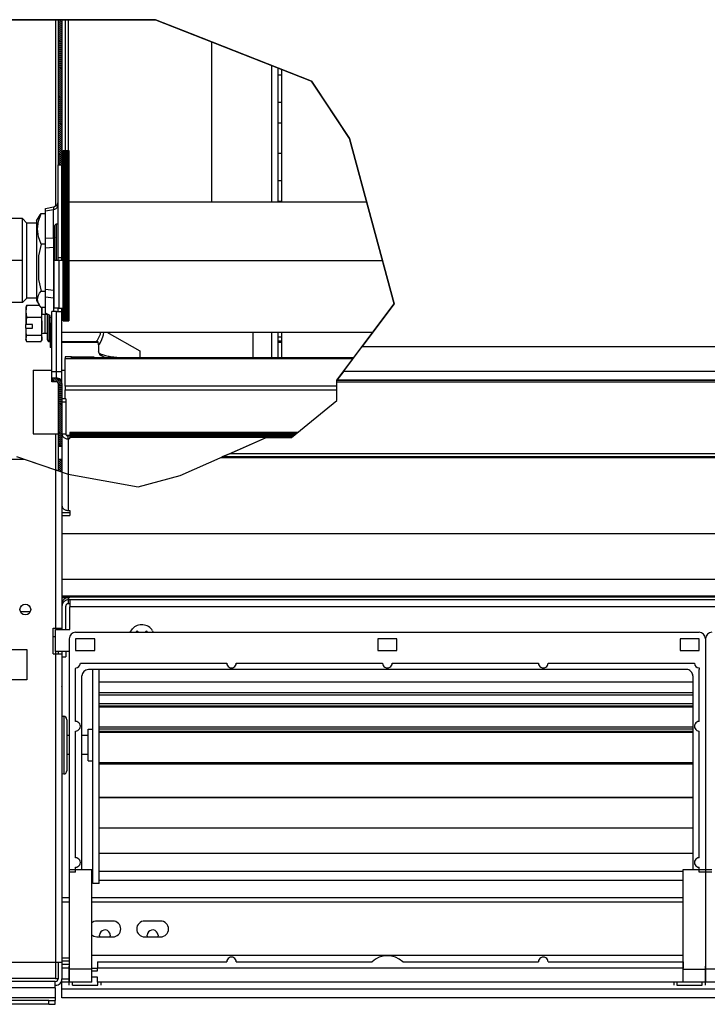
# Model space of a CAD drawing. Header units: inches. Extents: x 2294 to 4489, y 2818 to 4211.
# Tile 6 of 27: x 2767 to 2983, y 3397 to 3706. Entities that reach past the tile are written whole.
import ezdxf

# ---------------------------------------------------------------- set-up
doc = ezdxf.new("R2010")
doc.units = ezdxf.units.IN
doc.linetypes.add('PHANTOM', pattern=[13, 10, -1, 0, -1, 0, -1])
doc.layers.add('1', color=7, linetype='Continuous')
pattern_1 = [(135, (0, 0), (-0.3125, -0.3125), [])]

# ---------------------------------------------------------------- blocks, each defined once
blk = doc.blocks.new('SL')
at = {"linetype": 'Continuous'}
h = blk.add_hatch(dxfattribs=at)
h.set_pattern_fill('_USER', color=253, scale=0.441942, angle=135, pattern_type=0)
h.set_pattern_definition(pattern_1)
h.paths.add_polyline_path([(2780.052, 3660.867), (2780.052, 3706.491), (2778.852, 3706.491), (2778.852, 3660.867)])
h = blk.add_hatch(dxfattribs=at)
h.set_pattern_fill('_USER', color=253, scale=0.3125, angle=45, pattern_type=0)
h.set_pattern_definition([(45, (0, 0), (-0.22097087, 0.22097087), [])])
h.paths.add_polyline_path([(2782.252, 3611.779), (2780.434, 3611.779), (2780.434, 3665.379), (2782.252, 3665.377)])
h = blk.add_hatch(dxfattribs=at)
h.set_pattern_fill('_USER', color=253, scale=0.441942, angle=135, pattern_type=0)
h.set_pattern_definition(pattern_1)
edge = h.paths.add_edge_path()
edge.add_line((2776.852, 3592.667), (2776.852, 3593.867))
edge.add_line((2776.852, 3593.867), (2778.352, 3593.867))
edge.add_arc((2778.352, 3592.167), 1.7, -0.0001, 90.00035, ccw=False)
edge.add_line((2780.052, 3592.167), (2780.052, 3572.367))
edge.add_line((2780.052, 3572.367), (2778.852, 3572.367))
edge.add_line((2778.852, 3572.367), (2778.852, 3592.167))
edge.add_arc((2778.352, 3592.167), 0.5, 359.99924, 450.00076)
edge.add_line((2778.352, 3592.667), (2776.852, 3592.667))
h = blk.add_hatch(dxfattribs=at)
h.set_pattern_fill('_USER', color=253, scale=0.3125, angle=135, pattern_type=0)
h.set_pattern_definition([(135, (0, 0), (-0.22097087, -0.22097087), [])])
h.paths.add_polyline_path([(2852.214, 3575.163), (2854.137, 3576.73), (2782.552, 3576.73), (2782.552, 3575.163)])
h = blk.add_hatch(dxfattribs=at)
h.set_pattern_fill('_USER', color=253, scale=0.441942, angle=135, pattern_type=0)
h.set_pattern_definition(pattern_1)
h.paths.add_polyline_path([(2778.852, 3564.699), (2778.852, 3568.367), (2780.052, 3568.367), (2780.052, 3564.288)])
at = {"color": 12, "linetype": 'Continuous'}
for p, q in [((2760.454, 3706.491), (2809.454, 3706.491)), ((2778.852, 3706.491), (2780.052, 3706.491)), ((2809.454, 3706.491), (2858.454, 3687.149)), ((2858.454, 3687.149), (2870.454, 3669.149)), ((2870.454, 3669.149), (2884.454, 3617.149)), ((2884.454, 3617.149), (2874.44, 3603.797)), ((2868.629, 3596.048), (2874.44, 3603.797)), ((2868.629, 3596.048), (2866.454, 3593.149)), ((2866.454, 3593.149), (2866.454, 3593.076)), ((2866.454, 3592.576), (2866.454, 3593.076)), ((2866.454, 3586.763), (2866.454, 3592.576)), ((2852.202, 3575.154), (2866.454, 3586.763)), ((2832.675, 3570.031), (2844.202, 3575.154)), ((2844.202, 3575.154), (2852.202, 3575.154)), ((2854.137, 3576.73), (2852.214, 3575.163)), ((2830.044, 3568.861), (2830.426, 3569.031)), ((2832.675, 3570.031), (2830.426, 3569.031)), ((2768.143, 3568.367), (2778.052, 3564.973)), ((2780.052, 3564.288), (2778.052, 3564.973)), ((2780.052, 3564.288), (2778.852, 3564.699))]:
    blk.add_line(p, q, dxfattribs=at)
at = {"color": 124, "linetype": 'Continuous'}
for p, q in [((2778.052, 3706.491), (2778.052, 3647.937)), ((2782.052, 3706.491), (2782.052, 3665.377)), ((2846.052, 3649.255), (2846.052, 3692.044)), ((2774.852, 3646.362), (2777.364, 3646.865)), ((2777.399, 3647.315), (2777.364, 3646.865)), ((2777.364, 3646.865), (2777.795, 3646.967)), ((2777.364, 3637.951), (2777.364, 3646.865)), ((2777.411, 3647.565), (2777.399, 3647.315)), ((2777.795, 3646.967), (2778.199, 3647.161)), ((2778.199, 3647.161), (2778.431, 3647.337)), ((2778.431, 3647.337), (2778.617, 3647.542)), ((2778.617, 3647.542), (2778.796, 3647.881)), ((2778.352, 3641.671), (2778.352, 3642.28)), ((2778.352, 3631.219), (2778.352, 3641.671)), ((2774.852, 3637.776), (2777.364, 3637.951)), ((2777.795, 3638.053), (2777.364, 3637.951)), ((2777.364, 3637.951), (2777.399, 3637.347)), ((2777.399, 3637.347), (2777.411, 3636.617)), ((2777.852, 3638.08), (2777.795, 3638.053)), ((2774.852, 3634.815), (2777.364, 3634.99)), ((2777.399, 3635.813), (2777.364, 3634.99)), ((2777.364, 3634.99), (2777.364, 3621.332)), ((2777.364, 3634.99), (2777.795, 3634.967)), ((2777.411, 3636.617), (2777.399, 3635.813)), ((2777.795, 3634.967), (2777.852, 3634.961)), ((2778.352, 3630.771), (2778.352, 3631.219)), ((2779.052, 3630.771), (2779.052, 3615.771)), ((2777.364, 3621.332), (2774.852, 3621.661)), ((2777.364, 3618.918), (2774.852, 3619.247)), ((2777.552, 3621.322), (2777.364, 3621.332)), ((2777.364, 3621.332), (2777.399, 3620.543)), ((2777.399, 3619.293), (2777.364, 3618.918)), ((2777.364, 3618.918), (2777.552, 3618.864)), ((2777.364, 3618.918), (2777.364, 3615.826)), ((2777.399, 3620.543), (2777.411, 3619.846)), ((2777.411, 3619.846), (2777.399, 3619.293)), ((2777.364, 3615.826), (2777.364, 3614.771)), ((2774.752, 3607.969), (2774.752, 3613.969)), ((2776.052, 3612.935), (2776.052, 3613.636)), ((2776.052, 3609.97), (2776.052, 3612.935)), ((2776.791, 3612.804), (2776.352, 3612.858)), ((2776.852, 3612.796), (2776.791, 3612.804)), ((2778.352, 3595.867), (2778.352, 3614.771)), ((2776.052, 3605.306), (2776.052, 3609.97)), ((2776.791, 3610.956), (2776.352, 3610.999)), ((2776.852, 3610.95), (2776.791, 3610.956)), ((2791.189, 3605.788), (2791.68, 3606.579)), ((2791.68, 3606.579), (2792.126, 3607.597)), ((2792.126, 3607.597), (2792.206, 3607.904)), ((2792.188, 3605.032), (2792.617, 3605.956)), ((2792.206, 3607.904), (2792.302, 3608.271)), ((2792.617, 3605.956), (2793.009, 3607.129)), ((2793.009, 3607.129), (2793.075, 3607.456)), ((2793.075, 3607.456), (2793.24, 3608.271)), ((2846.052, 3600.183), (2846.052, 3608.271)), ((2791.44, 3604.967), (2780.052, 3604.967)), ((2790.615, 3605.219), (2790.776, 3605.322)), ((2790.776, 3605.322), (2790.802, 3605.337)), ((2790.802, 3605.337), (2791.189, 3605.788)), ((2791.552, 3604.322), (2791.624, 3604.242)), ((2791.624, 3604.242), (2791.839, 3604.466)), ((2791.839, 3604.466), (2792.188, 3605.032)), ((2849.052, 3604.967), (2848.052, 3604.967)), ((2783.044, 3600.465), (2781.044, 3600.465)), ((2871.707, 3600.153), (2783.044, 3600.153)), ((2799.498, 3600.206), (2800.125, 3600.183)), ((2776.852, 3595.867), (2778.352, 3595.867)), ((2778.352, 3593.867), (2778.352, 3595.867)), ((2778.352, 3595.867), (2780.052, 3595.867)), ((2868.629, 3596.048), (3484.642, 3596.048)), ((2866.454, 3591.321), (2781.044, 3591.321)), ((3484.642, 3593.149), (2866.454, 3593.149)), ((3484.569, 3593.076), (2866.454, 3593.076)), ((3484.569, 3592.576), (2866.454, 3592.576)), ((2781.044, 3590.136), (2866.454, 3590.136)), ((2781.252, 3586.209), (2780.052, 3586.209)), ((2778.052, 3576.29), (2778.052, 3564.973)), ((2780.052, 3576.251), (2781.252, 3576.251)), ((2782.552, 3575.805), (2781.511, 3575.805)), ((2782.052, 3574.719), (2782.052, 3575.638)), ((2780.052, 3572.367), (2778.852, 3572.367)), ((2782.052, 3574.719), (2782.052, 3552.221)), ((3485.069, 3569.031), (2830.426, 3569.031)), ((3132.552, 3570.031), (2832.675, 3570.031)), ((2778.852, 3568.367), (2780.052, 3568.367)), ((2778.052, 3564.973), (2778.052, 3515.167)), ((3485.052, 3544.908), (2780.052, 3544.908)), ((3485.052, 3530.534), (2780.052, 3530.534)), ((2780.052, 3525.423), (3485.052, 3525.423)), ((2780.052, 3525.028), (3485.052, 3525.028)), ((2782.052, 3524.811), (2782.052, 3524.113)), ((2782.052, 3524.113), (2782.052, 3522.914)), ((3482.552, 3524.109), (2782.552, 3524.109)), ((3482.552, 3521.91), (2782.552, 3521.91)), ((2778.052, 3507.826), (2778.052, 3507.167)), ((2778.052, 3507.167), (2778.052, 3410.167)), ((2780.64, 3487.546), (2780.64, 3473.045)), ((2780.64, 3473.045), (2780.64, 3469.388)), ((2780.052, 3430.497), (2782.456, 3430.497)), ((2789.456, 3430.497), (2975.368, 3430.497)), ((2982.368, 3430.497), (2982.456, 3430.497)), ((2780.052, 3429.139), (2782.456, 3429.139)), ((2789.456, 3429.139), (2975.368, 3429.139)), ((2982.368, 3429.139), (2982.456, 3429.139)), ((2780.052, 3411.584), (2782.456, 3411.584)), ((2982.368, 3411.584), (2982.456, 3411.584)), ((2778.052, 3410.167), (2778.052, 3405.067)), ((2780.052, 3410.618), (2782.456, 3410.618)), ((2780.052, 3408.454), (2782.369, 3408.454)), ((2789.456, 3407.967), (2782.456, 3407.967)), ((2975.368, 3407.967), (2982.368, 3407.967)), ((2982.368, 3410.618), (2982.456, 3410.618)), ((2982.368, 3408.454), (2982.369, 3408.454)), ((2989.456, 3407.967), (2982.456, 3407.967)), ((2780.052, 3404.967), (2782.369, 3404.967)), ((2982.368, 3404.967), (2982.369, 3404.967)), ((2777.952, 3402.167), (2736.452, 3402.167)), ((2783.369, 3402.967), (2783.369, 3403.967)), ((2791.352, 3402.967), (2791.352, 3403.967)), ((2973.352, 3403.967), (2973.352, 3402.967)), ((2981.334, 3402.967), (2981.334, 3403.967)), ((2777.952, 3398.967), (2736.452, 3398.967)), ((2775.952, 3396.967), (2775.952, 3398.167))]:
    blk.add_line(p, q, dxfattribs=at)
at = {"color": 7, "linetype": 'Continuous'}
for p, q in [((2778.852, 3706.491), (2778.852, 3660.867)), ((2780.052, 3706.491), (2780.052, 3660.867)), ((2781.052, 3706.491), (2781.052, 3665.378)), ((2827.052, 3699.544), (2827.052, 3649.255)), ((2848.052, 3649.255), (2848.052, 3691.255)), ((2849.052, 3690.86), (2849.052, 3649.255)), ((2848.052, 3689.117), (2849.052, 3689.117)), ((2848.052, 3680.566), (2849.052, 3680.566)), ((2848.052, 3674.017), (2849.052, 3674.017)), ((2780.434, 3665.379), (2782.252, 3665.377)), ((2780.434, 3611.779), (2780.434, 3665.379)), ((2782.252, 3665.377), (2782.252, 3611.779)), ((2848.052, 3664.497), (2849.052, 3664.497)), ((2778.852, 3660.867), (2780.052, 3660.867)), ((2778.852, 3631.771), (2778.852, 3660.867)), ((2780.052, 3631.771), (2780.052, 3660.867)), ((2848.052, 3655.946), (2849.052, 3655.946)), ((2848.052, 3649.396), (2849.052, 3649.396)), ((2774.852, 3647.1), (2777.398, 3647.61)), ((2774.852, 3646.362), (2774.852, 3647.1)), ((2774.852, 3637.776), (2774.852, 3646.362)), ((2777.398, 3647.61), (2777.411, 3647.565)), ((2777.398, 3647.61), (2777.405, 3647.588)), ((2777.405, 3647.588), (2777.859, 3647.854)), ((2777.859, 3647.854), (2778.179, 3647.991)), ((2778.179, 3647.991), (2778.275, 3648.012)), ((2778.275, 3648.012), (2778.373, 3648.061)), ((2778.373, 3648.061), (2778.441, 3648.117)), ((2778.441, 3648.117), (2778.514, 3648.205)), ((2778.514, 3648.205), (2778.644, 3648.451)), ((2778.644, 3648.451), (2778.852, 3649.079)), ((2778.796, 3647.881), (2778.852, 3648.223)), ((2780.052, 3649.255), (2780.434, 3649.255)), ((2782.252, 3649.255), (2875.81, 3649.255)), ((2767.631, 3643.98), (2763.552, 3643.98)), ((2767.631, 3639.257), (2767.631, 3643.98)), ((2769.052, 3642.559), (2767.631, 3643.98)), ((2772.052, 3643.259), (2772.868, 3644.672)), ((2772.052, 3643.259), (2772.052, 3618.259)), ((2772.341, 3640.717), (2772.654, 3643.158)), ((2772.654, 3643.158), (2773.502, 3645.542)), ((2772.868, 3644.672), (2773.209, 3645.104)), ((2773.209, 3645.104), (2773.502, 3645.542)), ((2773.502, 3645.542), (2774.852, 3645.542)), ((2769.052, 3632.808), (2769.052, 3642.559)), ((2772.052, 3642.559), (2769.052, 3642.559)), ((2772.654, 3638.28), (2772.341, 3640.717)), ((2777.852, 3641.78), (2777.919, 3642.03)), ((2777.852, 3631.41), (2777.852, 3641.78)), ((2777.919, 3642.03), (2778.181, 3642.25)), ((2778.181, 3642.25), (2778.352, 3642.28)), ((2778.352, 3642.28), (2778.852, 3642.28)), ((2767.631, 3617.539), (2767.631, 3639.257)), ((2773.502, 3635.893), (2772.654, 3638.28)), ((2774.852, 3634.815), (2774.852, 3637.776)), ((2773.502, 3635.893), (2772.654, 3632.24)), ((2774.852, 3635.893), (2773.502, 3635.893)), ((2774.852, 3621.661), (2774.852, 3634.815)), ((2769.052, 3618.959), (2769.052, 3632.808)), ((2772.654, 3632.24), (2772.654, 3624.766)), ((2779.052, 3630.771), (2777.552, 3630.771)), ((2777.552, 3630.771), (2777.552, 3615.771)), ((2777.852, 3630.771), (2777.852, 3631.41)), ((2778.852, 3630.771), (2778.852, 3631.771)), ((2778.852, 3631.771), (2780.052, 3631.771)), ((2780.434, 3630.771), (2779.052, 3630.771)), ((2780.052, 3632.771), (2780.434, 3632.771)), ((2780.052, 3630.771), (2780.052, 3631.771)), ((2782.252, 3630.771), (2880.786, 3630.771)), ((2772.654, 3624.766), (2773.502, 3621.11)), ((2774.852, 3619.247), (2774.852, 3621.661)), ((2769.052, 3618.959), (2767.631, 3617.539)), ((2772.052, 3618.959), (2769.052, 3618.959)), ((2772.341, 3618.543), (2772.654, 3619.841)), ((2772.654, 3617.246), (2772.341, 3618.543)), ((2772.654, 3619.841), (2773.022, 3620.48)), ((2773.022, 3620.48), (2773.502, 3621.11)), ((2773.502, 3621.11), (2774.852, 3621.11)), ((2774.852, 3614.245), (2774.852, 3619.247)), ((2767.631, 3617.539), (2763.552, 3617.539)), ((2768.846, 3616.321), (2768.752, 3615.969)), ((2768.752, 3615.969), (2768.752, 3614.799)), ((2768.807, 3615.729), (2768.752, 3614.799)), ((2768.959, 3616.655), (2768.807, 3615.729)), ((2768.959, 3616.655), (2768.846, 3616.321)), ((2773.007, 3616.655), (2768.959, 3616.655)), ((2772.052, 3618.259), (2772.868, 3616.846)), ((2772.868, 3616.846), (2772.654, 3617.246)), ((2773.502, 3615.976), (2772.868, 3616.846)), ((2774.852, 3615.976), (2773.502, 3615.976)), ((2773.656, 3615.976), (2773.697, 3615.729)), ((2773.697, 3615.729), (2773.752, 3614.799)), ((2773.75, 3615.976), (2773.752, 3615.969)), ((2773.752, 3614.799), (2773.752, 3615.969)), ((2779.052, 3615.771), (2777.552, 3615.771)), ((2778.852, 3614.771), (2778.852, 3615.771)), ((2779.052, 3615.771), (2780.434, 3615.771)), ((2780.052, 3614.771), (2780.052, 3615.771)), ((2768.752, 3614.799), (2768.752, 3610.698)), ((2768.752, 3614.799), (2768.807, 3613.869)), ((2768.807, 3613.869), (2768.959, 3612.943)), ((2768.959, 3612.943), (2768.831, 3611.82)), ((2768.959, 3612.943), (2773.545, 3612.943)), ((2773.697, 3613.869), (2773.545, 3612.943)), ((2773.545, 3612.943), (2773.697, 3611.525)), ((2773.752, 3614.799), (2773.697, 3613.869)), ((2773.752, 3610.101), (2773.752, 3614.799)), ((2773.752, 3613.969), (2774.752, 3613.969)), ((2774.752, 3613.969), (2775.396, 3613.969)), ((2776.352, 3613.483), (2774.852, 3614.245)), ((2775.552, 3612.105), (2775.552, 3613.89)), ((2776.352, 3612.858), (2776.352, 3613.483)), ((2776.352, 3610.999), (2776.352, 3612.858)), ((2776.852, 3595.867), (2776.852, 3614.771)), ((2778.352, 3614.771), (2776.852, 3614.771)), ((2778.352, 3614.771), (2780.052, 3614.771)), ((2780.052, 3595.867), (2780.052, 3614.771)), ((2780.052, 3613.771), (2780.434, 3613.771)), ((2768.752, 3609.516), (2768.752, 3610.698)), ((2768.762, 3610.691), (2768.752, 3610.698)), ((2768.752, 3609.516), (2768.752, 3606.27)), ((2768.752, 3609.516), (2768.762, 3609.51)), ((2768.831, 3611.82), (2768.762, 3610.691)), ((2770.752, 3610.691), (2768.762, 3610.691)), ((2768.831, 3608.381), (2768.762, 3609.51)), ((2768.762, 3609.51), (2770.752, 3609.51)), ((2770.752, 3609.51), (2770.752, 3610.691)), ((2773.697, 3611.525), (2773.752, 3610.101)), ((2773.752, 3610.101), (2773.697, 3608.676)), ((2773.752, 3606.27), (2773.752, 3610.101)), ((2775.552, 3608.148), (2775.552, 3612.105)), ((2776.352, 3610.999), (2776.352, 3603.476)), ((2780.434, 3611.779), (2782.252, 3611.779)), ((2768.807, 3606.765), (2768.752, 3606.27)), ((2768.752, 3606.27), (2768.752, 3605.969)), ((2768.752, 3606.27), (2768.807, 3605.776)), ((2768.846, 3605.616), (2768.752, 3605.969)), ((2768.959, 3607.258), (2768.807, 3606.765)), ((2768.959, 3607.258), (2768.831, 3608.381)), ((2773.545, 3607.258), (2768.959, 3607.258)), ((2773.697, 3608.676), (2773.545, 3607.258)), ((2773.545, 3607.258), (2773.697, 3606.765)), ((2773.658, 3605.616), (2773.752, 3605.969)), ((2773.697, 3606.765), (2773.752, 3606.27)), ((2773.752, 3606.27), (2773.697, 3605.776)), ((2773.752, 3607.969), (2774.752, 3607.969)), ((2773.752, 3605.969), (2773.752, 3606.27)), ((2774.752, 3607.969), (2775.552, 3607.969)), ((2775.552, 3605.843), (2775.552, 3608.148)), ((2780.052, 3608.271), (2877.796, 3608.271)), ((2794.124, 3608.271), (2804.552, 3602.342)), ((2840.052, 3608.271), (2840.052, 3600.183)), ((2848.052, 3600.183), (2848.052, 3608.271)), ((2849.052, 3606.706), (2848.052, 3606.706)), ((2849.052, 3608.271), (2849.052, 3600.183)), ((2768.807, 3605.776), (2768.846, 3605.616)), ((2768.846, 3605.616), (2768.959, 3605.283)), ((2768.959, 3605.283), (2773.545, 3605.283)), ((2773.658, 3605.616), (2773.545, 3605.283)), ((2773.697, 3605.776), (2773.658, 3605.616)), ((2775.552, 3605.843), (2775.619, 3605.573)), ((2775.619, 3605.573), (2775.723, 3605.494)), ((2775.723, 3605.494), (2775.881, 3605.358)), ((2775.881, 3605.358), (2775.964, 3605.321)), ((2775.964, 3605.321), (2776.052, 3605.219)), ((2776.052, 3605.219), (2776.052, 3605.306)), ((2776.352, 3605.219), (2776.052, 3605.219)), ((2776.852, 3603.388), (2776.352, 3603.476)), ((2790.615, 3605.219), (2780.052, 3605.219)), ((2791.059, 3605.144), (2790.615, 3605.219)), ((2791.086, 3605.139), (2791.059, 3605.144)), ((2791.244, 3605.188), (2791.086, 3605.139)), ((2791.273, 3605.209), (2791.244, 3605.188)), ((2791.301, 3605.239), (2791.273, 3605.209)), ((2791.401, 3605.19), (2791.301, 3605.239)), ((2791.552, 3604.322), (2791.401, 3605.19)), ((2791.552, 3604.322), (2791.552, 3602.106)), ((2849.052, 3605.467), (2848.052, 3605.467)), ((2874.44, 3603.797), (3572.816, 3603.797)), ((2781.044, 3600.465), (2781.044, 3600.495)), ((2783.044, 3600.495), (2781.044, 3600.495)), ((2781.044, 3600.465), (2781.044, 3599.958)), ((2781.044, 3599.958), (2871.561, 3599.958)), ((2781.044, 3591.321), (2781.044, 3599.958)), ((2783.044, 3600.465), (2783.044, 3600.495)), ((2783.044, 3600.488), (2790.044, 3600.484)), ((2783.044, 3600.153), (2783.044, 3600.465)), ((2783.044, 3600.183), (2871.73, 3600.183)), ((2790.044, 3600.484), (2790.044, 3600.183)), ((2791.786, 3601.641), (2791.552, 3602.106)), ((2791.836, 3601.538), (2791.786, 3601.641)), ((2791.957, 3601.183), (2791.836, 3601.538)), ((2791.977, 3601.167), (2791.957, 3601.183)), ((2792.017, 3601.084), (2791.977, 3601.167)), ((2792.43, 3600.837), (2792.017, 3601.084)), ((2792.747, 3600.669), (2792.43, 3600.837)), ((2793.128, 3600.506), (2792.747, 3600.669)), ((2793.675, 3600.251), (2793.128, 3600.506)), ((2793.989, 3600.183), (2793.675, 3600.251)), ((2804.552, 3602.342), (2804.552, 3600.183)), ((2771.044, 3596.29), (2771.044, 3589.71)), ((2771.044, 3596.29), (2776.852, 3596.29)), ((2776.852, 3593.867), (2776.852, 3595.867)), ((2776.852, 3592.667), (2776.852, 3593.867)), ((2776.852, 3593.867), (2778.352, 3593.867)), ((2780.052, 3596.29), (2781.044, 3596.29)), ((2780.052, 3592.167), (2780.052, 3595.867)), ((2778.352, 3592.667), (2776.852, 3592.667)), ((2778.852, 3592.167), (2778.852, 3572.367)), ((2780.052, 3592.167), (2780.052, 3572.367)), ((2781.044, 3591.321), (2781.044, 3590.136)), ((2771.044, 3589.71), (2771.044, 3576.29)), ((2781.044, 3587.281), (2781.044, 3590.136)), ((2781.252, 3587.281), (2780.052, 3587.281)), ((2781.252, 3587.281), (2781.252, 3586.209)), ((2781.252, 3586.209), (2781.252, 3576.251)), ((2771.044, 3576.29), (2778.852, 3576.29)), ((2782.552, 3575.638), (2782.052, 3575.638)), ((2782.552, 3576.73), (2782.552, 3575.163)), ((2854.137, 3576.73), (2782.552, 3576.73)), ((2782.552, 3574.719), (2782.552, 3575.163)), ((2852.214, 3575.163), (2782.552, 3575.163)), ((2778.852, 3572.367), (2778.852, 3568.367)), ((2780.052, 3572.367), (2780.052, 3568.367)), ((2782.552, 3574.719), (2782.052, 3574.719)), ((2830.044, 3568.861), (3107.287, 3568.861)), ((2760.552, 3568.367), (2768.143, 3568.367)), ((2778.852, 3568.367), (2778.852, 3564.699)), ((2780.052, 3568.367), (2780.052, 3564.288)), ((2778.852, 3564.717), (2778.799, 3564.717)), ((2780.052, 3564.288), (2780.052, 3515.167)), ((2780.052, 3551.533), (2782.552, 3551.533)), ((2780.052, 3550.614), (2782.552, 3550.614)), ((2782.052, 3552.221), (2782.552, 3552.221)), ((2782.552, 3552.221), (2782.552, 3550.614)), ((2780.052, 3524.881), (2782.552, 3524.881)), ((2780.274, 3523.682), (2780.052, 3523.682)), ((2782.052, 3524.811), (2782.552, 3524.811)), ((2782.552, 3524.113), (2782.052, 3524.113)), ((2782.052, 3522.914), (2782.552, 3522.914)), ((2782.552, 3524.881), (2782.552, 3524.811)), ((2782.552, 3524.109), (2782.552, 3524.113)), ((2782.552, 3524.109), (2782.552, 3521.91)), ((2770.063, 3520.329), (2767.041, 3520.329)), ((2781.252, 3514.826), (2781.252, 3522.115)), ((2782.552, 3514.826), (2782.552, 3521.91)), ((2777.252, 3515.167), (2778.052, 3515.167)), ((2777.252, 3507.167), (2777.252, 3515.167)), ((2778.052, 3515.167), (2780.052, 3515.167)), ((2778.052, 3507.826), (2778.052, 3514.826)), ((2778.052, 3514.826), (2782.552, 3514.826)), ((2778.852, 3515.167), (2778.852, 3514.826)), ((2780.052, 3515.167), (2780.052, 3514.826)), ((2784.369, 3513.91), (2980.334, 3513.91)), ((2801.534, 3513.91), (2802.196, 3514.979)), ((2803.243, 3513.91), (2803.302, 3513.97)), ((2803.302, 3513.97), (2803.667, 3514.334)), ((2803.667, 3514.334), (2804.091, 3513.91)), ((2806.213, 3513.91), (2806.637, 3514.334)), ((2806.637, 3514.334), (2806.673, 3514.298)), ((2806.673, 3514.298), (2807.061, 3513.91)), ((2808.553, 3514.39), (2808.738, 3513.91)), ((2777.252, 3512.571), (2778.052, 3512.539)), ((2782.369, 3511.91), (2782.369, 3438.463)), ((2790.369, 3511.91), (2784.369, 3511.91)), ((2784.369, 3511.91), (2784.369, 3508.198)), ((2790.369, 3508.198), (2790.369, 3511.91)), ((2879.352, 3511.91), (2879.352, 3508.198)), ((2885.352, 3511.91), (2879.352, 3511.91)), ((2885.352, 3508.198), (2885.352, 3511.91)), ((2980.334, 3511.91), (2974.334, 3511.91)), ((2974.334, 3511.91), (2974.334, 3508.198)), ((2980.334, 3508.198), (2980.334, 3511.91)), ((2982.334, 3511.91), (2982.334, 3439.363)), ((2982.369, 3511.91), (2982.369, 3438.463)), ((2752.552, 3508.467), (2769.052, 3508.467)), ((2769.052, 3508.467), (2769.052, 3498.967)), ((2777.252, 3507.167), (2778.052, 3507.167)), ((2782.369, 3507.826), (2778.052, 3507.826)), ((2778.052, 3507.167), (2780.052, 3507.167)), ((2778.852, 3507.826), (2778.852, 3507.167)), ((2780.052, 3507.826), (2780.052, 3507.167)), ((2780.052, 3507.167), (2780.052, 3410.167)), ((2781.252, 3507.826), (2781.252, 3507.106)), ((2781.252, 3507.106), (2781.252, 3506.227)), ((2784.369, 3508.198), (2790.369, 3508.198)), ((2879.352, 3508.198), (2885.352, 3508.198)), ((2974.334, 3508.198), (2980.334, 3508.198)), ((2982.369, 3507.826), (2982.334, 3507.826)), ((2780.052, 3506.227), (2781.252, 3506.227)), ((2785.851, 3504.173), (2786.091, 3504.218)), ((2786.091, 3504.218), (2786.334, 3504.232)), ((2786.334, 3504.232), (2831.852, 3504.232)), ((2834.852, 3504.232), (2880.852, 3504.232)), ((2883.852, 3504.232), (2929.852, 3504.232)), ((2932.852, 3504.232), (2978.37, 3504.232)), ((2978.37, 3504.232), (2978.613, 3504.218)), ((2978.613, 3504.218), (2978.852, 3504.173)), ((2982.369, 3506.874), (2982.334, 3506.874)), ((2982.369, 3506.014), (2982.334, 3506.014)), ((2982.369, 3504.644), (2982.334, 3504.644)), ((2784.334, 3502.233), (2784.349, 3502.476)), ((2784.334, 3485.879), (2784.334, 3502.233)), ((2784.349, 3502.476), (2784.394, 3502.716)), ((2976.352, 3502.215), (2788.352, 3502.215)), ((2789.752, 3498.889), (2789.752, 3502.215)), ((2791.752, 3498.889), (2791.752, 3502.215)), ((2980.31, 3502.716), (2980.355, 3502.476)), ((2980.355, 3502.476), (2980.369, 3502.233)), ((2980.369, 3485.879), (2980.369, 3502.233)), ((2982.369, 3503.735), (2982.334, 3503.735)), ((2982.369, 3502.542), (2982.334, 3502.542)), ((2769.052, 3498.967), (2752.552, 3498.967)), ((2786.352, 3439.363), (2786.352, 3500.215)), ((2789.752, 3434.967), (2789.752, 3498.889)), ((2791.752, 3434.967), (2791.752, 3498.889)), ((2791.752, 3498.378), (2978.352, 3498.378)), ((2978.352, 3500.215), (2978.352, 3439.363)), ((2982.334, 3498.378), (2982.369, 3498.378)), ((2780.052, 3496.82), (2780.052, 3496.824)), ((2780.052, 3496.82), (2780.052, 3460.114)), ((2978.352, 3494.922), (2791.752, 3494.922)), ((2982.369, 3494.922), (2982.334, 3494.922)), ((2978.352, 3494.153), (2791.752, 3494.153)), ((2978.352, 3491.464), (2791.752, 3491.464)), ((2982.369, 3494.153), (2982.334, 3494.153)), ((2982.369, 3491.464), (2982.334, 3491.464)), ((2978.352, 3490.703), (2791.752, 3490.703)), ((2978.352, 3490.408), (2791.752, 3490.408)), ((2982.369, 3490.703), (2982.334, 3490.703)), ((2982.369, 3490.408), (2982.334, 3490.408)), ((2780.052, 3487.598), (2780.64, 3487.546)), ((2780.935, 3487.474), (2780.64, 3487.546)), ((2781.26, 3487.257), (2780.935, 3487.474)), ((2781.476, 3486.933), (2781.26, 3487.257)), ((2781.552, 3486.395), (2781.476, 3486.933)), ((2781.552, 3486.395), (2781.552, 3484.183)), ((2781.552, 3484.183), (2781.552, 3470.384)), ((2784.334, 3443.049), (2784.334, 3482.879)), ((2788.252, 3473.467), (2788.252, 3483.467)), ((2788.252, 3483.467), (2789.752, 3483.467)), ((2978.352, 3484.08), (2791.752, 3484.08)), ((2978.352, 3483.502), (2791.752, 3483.502)), ((2978.352, 3482.766), (2791.752, 3482.766)), ((2978.352, 3482.398), (2791.752, 3482.398)), ((2980.369, 3443.049), (2980.369, 3482.879)), ((2982.369, 3484.08), (2982.334, 3484.08)), ((2982.369, 3483.502), (2982.334, 3483.502)), ((2982.369, 3482.766), (2982.334, 3482.766)), ((2982.369, 3482.398), (2982.334, 3482.398)), ((2782.369, 3481.467), (2781.552, 3481.467)), ((2788.252, 3481.467), (2786.352, 3481.467)), ((2782.369, 3475.467), (2781.552, 3475.467)), ((2788.252, 3475.467), (2786.352, 3475.467)), ((2788.252, 3473.467), (2789.752, 3473.467)), ((2781.26, 3469.677), (2781.476, 3470.001)), ((2781.476, 3470.001), (2781.552, 3470.384)), ((2978.352, 3472.854), (2791.752, 3472.854)), ((2978.352, 3472.507), (2791.752, 3472.507)), ((2982.369, 3472.854), (2982.334, 3472.854)), ((2982.369, 3472.507), (2982.334, 3472.507)), ((2780.64, 3469.388), (2780.052, 3469.336)), ((2780.64, 3469.388), (2780.935, 3469.46)), ((2780.935, 3469.46), (2781.26, 3469.677)), ((2978.352, 3462.012), (2791.752, 3462.012)), ((2978.352, 3461.919), (2791.752, 3461.919)), ((2982.369, 3462.012), (2982.334, 3462.012)), ((2982.369, 3461.919), (2982.334, 3461.919)), ((2780.052, 3460.114), (2780.052, 3459.467)), ((2780.052, 3459.467), (2780.052, 3459.465)), ((2978.352, 3452.29), (2791.752, 3452.29)), ((2982.369, 3452.29), (2982.334, 3452.29)), ((2978.352, 3444.353), (2791.752, 3444.353)), ((2982.369, 3444.353), (2982.334, 3444.353)), ((2782.456, 3439.363), (2784.334, 3439.363)), ((2782.456, 3438.463), (2782.456, 3439.363)), ((2784.334, 3439.363), (2784.334, 3440.049)), ((2784.334, 3438.463), (2784.334, 3439.363)), ((2784.334, 3439.363), (2789.456, 3439.363)), ((2789.456, 3407.967), (2789.456, 3439.363)), ((2975.368, 3439.363), (2980.369, 3439.363)), ((2975.368, 3410.302), (2975.368, 3439.363)), ((2980.369, 3439.363), (2980.369, 3440.049)), ((2980.369, 3438.463), (2980.369, 3439.363)), ((2980.369, 3439.363), (2982.334, 3439.363)), ((2982.334, 3439.363), (2982.334, 3438.463)), ((2982.334, 3439.363), (2982.368, 3439.363)), ((2982.368, 3439.363), (2982.368, 3407.967)), ((2982.456, 3439.363), (2984.334, 3439.363)), ((2982.456, 3438.463), (2982.456, 3439.363)), ((2782.456, 3438.463), (2782.369, 3438.463)), ((2784.334, 3438.463), (2782.456, 3438.463)), ((2782.456, 3407.967), (2782.456, 3438.463)), ((2975.368, 3438.74), (2791.752, 3438.74)), ((2975.368, 3435.835), (2791.752, 3435.835)), ((2982.334, 3438.463), (2980.369, 3438.463)), ((2982.369, 3438.74), (2982.368, 3438.74)), ((2982.456, 3435.835), (2982.368, 3435.835)), ((2982.456, 3438.463), (2982.369, 3438.463)), ((2984.334, 3438.463), (2982.456, 3438.463)), ((2982.456, 3407.967), (2982.456, 3438.463)), ((2791.752, 3434.967), (2789.752, 3434.967)), ((2790.095, 3422.964), (2789.456, 3422.536)), ((2796.052, 3423.154), (2791.052, 3423.154)), ((2811.052, 3423.154), (2806.052, 3423.154)), ((2789.456, 3418.772), (2790.095, 3418.344)), ((2790.095, 3418.344), (2791.052, 3418.154)), ((2791.052, 3418.154), (2796.052, 3418.154)), ((2791.951, 3418.154), (2791.852, 3418.654)), ((2795.252, 3418.654), (2795.152, 3418.154)), ((2806.052, 3418.154), (2811.052, 3418.154)), ((2806.951, 3418.154), (2806.852, 3418.654)), ((2810.252, 3418.654), (2810.152, 3418.154)), ((2975.368, 3412.319), (2789.456, 3412.319)), ((2747.552, 3410.167), (2778.052, 3410.167)), ((2778.052, 3410.167), (2780.052, 3410.167)), ((2778.852, 3410.167), (2778.852, 3404.967)), ((2780.052, 3410.167), (2780.052, 3404.967)), ((2782.456, 3409.454), (2780.052, 3409.454)), ((2782.369, 3403.967), (2782.369, 3408.967)), ((2782.369, 3408.967), (2782.456, 3408.967)), ((2782.456, 3403.967), (2782.456, 3407.967)), ((2789.456, 3408.337), (2791.252, 3408.337)), ((2789.456, 3403.967), (2789.456, 3407.967)), ((2791.252, 3410.302), (2791.252, 3408.337)), ((2791.252, 3410.302), (2831.852, 3410.302)), ((2975.368, 3408.337), (2791.252, 3408.337)), ((2791.252, 3407.467), (2791.252, 3408.337)), ((2834.852, 3410.302), (2877.533, 3410.302)), ((2887.17, 3410.302), (2929.852, 3410.302)), ((2932.852, 3410.302), (2975.368, 3410.302)), ((2975.368, 3410.302), (2975.469, 3410.302)), ((2975.368, 3408.337), (2975.368, 3410.302)), ((2975.469, 3408.337), (2975.368, 3408.337)), ((2975.368, 3407.967), (2975.368, 3408.337)), ((2975.368, 3403.967), (2975.368, 3407.967)), ((2975.469, 3408.337), (2975.469, 3410.302)), ((2982.456, 3409.454), (2982.368, 3409.454)), ((2982.368, 3407.967), (2982.368, 3403.967)), ((2982.369, 3403.967), (2982.369, 3408.967)), ((2982.369, 3408.967), (2982.456, 3408.967)), ((2982.456, 3403.967), (2982.456, 3407.967)), ((2778.052, 3405.067), (2745.552, 3405.067)), ((2778.052, 3405.067), (2778.852, 3405.067)), ((2780.052, 3403.967), (2780.052, 3404.967)), ((2789.456, 3407.467), (2791.252, 3407.467)), ((2791.252, 3405.467), (2789.456, 3405.467)), ((2791.252, 3403.967), (2791.252, 3405.467)), ((2777.952, 3404.167), (2736.452, 3404.167)), ((2777.952, 3402.167), (2777.952, 3404.167)), ((2777.952, 3404.167), (2778.052, 3404.167)), ((2777.952, 3402.967), (2778.052, 3402.967)), ((2777.952, 3402.167), (2777.952, 3398.967)), ((2782.369, 3403.967), (2780.052, 3403.967)), ((2780.052, 3401.759), (2780.052, 3403.967)), ((3485.052, 3401.759), (2780.052, 3401.759)), ((2780.052, 3398.967), (2780.052, 3401.759)), ((2782.369, 3403.967), (2782.456, 3403.967)), ((2782.369, 3402.967), (2782.369, 3403.967)), ((2789.456, 3403.967), (2782.456, 3403.967)), ((2783.369, 3402.967), (2791.352, 3402.967)), ((2975.368, 3403.967), (2791.252, 3403.967)), ((2792.352, 3402.967), (2792.352, 3403.967)), ((2972.352, 3403.967), (2972.352, 3402.967)), ((2973.352, 3402.967), (2981.334, 3402.967)), ((2982.368, 3403.967), (2975.368, 3403.967)), ((2982.334, 3402.967), (2982.334, 3403.967)), ((2982.369, 3403.967), (2982.368, 3403.967)), ((2982.369, 3403.967), (2982.456, 3403.967)), ((2982.369, 3402.967), (2982.369, 3403.967)), ((2989.456, 3403.967), (2982.456, 3403.967)), ((2777.952, 3398.967), (2777.952, 3398.167)), ((3485.052, 3398.967), (2780.052, 3398.967)), ((2775.952, 3398.167), (2738.452, 3398.167)), ((2775.952, 3396.967), (2738.452, 3396.967)), ((2775.952, 3398.167), (2777.952, 3398.167)), ((2775.952, 3396.967), (2777.952, 3396.967)), ((2777.952, 3396.967), (2777.952, 3398.167))]:
    blk.add_line(p, q, dxfattribs=at)
blk.add_circle((2768.552, 3521.068), 1.7, dxfattribs=at)
for centre, radius, start, end in [((2778.352, 3592.167), 1.7, -0.0001, 90.00035), ((2778.352, 3592.167), 0.5, -0.00076, 90.00076), ((2805.152, 3512.284), 4, 31.76472, 137.64711), ((2784.369, 3511.91), 2, 90, 180), ((2980.334, 3511.91), 2, 0, 90), ((2984.369, 3511.91), 2, 90, 180), ((2784.352, 3504.215), 1.5, -88.40663, -1.59277), ((2833.352, 3504.215), 1.5, 179.33298, 0.66702), ((2882.352, 3504.215), 1.5, 179.33298, 0.66702), ((2931.352, 3504.215), 1.5, 179.33298, 0.66702), ((2980.352, 3504.215), 1.5, -178.40676, -91.59264), ((2788.352, 3500.215), 2, 90.00026, 179.99974), ((2976.352, 3500.215), 2, -0.00009, 90.00009), ((2784.352, 3484.379), 1.5, -90.66726, 90.66726), ((2980.352, 3484.379), 1.5, 89.33368, -89.33368), ((2784.352, 3441.549), 1.5, -90.66726, 90.66726), ((2980.352, 3441.549), 1.5, 89.33368, -89.33368), ((2791.052, 3420.654), 2.5, 89.99826, 112.49856), ((2793.552, 3418.654), 1.7, 22.49989, 179.99945), ((2796.052, 3420.654), 2.5, -90, 90), ((2806.052, 3420.654), 2.5, 90, -90), ((2808.552, 3418.654), 1.7, 22.49989, 179.99945), ((2811.052, 3420.654), 2.5, -90, 90), ((2793.552, 3418.654), 1.7, 0.00229, 22.50177), ((2808.552, 3418.654), 1.7, 0.00229, 22.50177), ((2833.352, 3410.319), 1.5, -0.66662, -179.33338), ((2882.352, 3405.224), 7, 46.50027, 133.49973), ((2931.352, 3410.319), 1.5, -0.66661, -179.33339), ((2778.052, 3404.967), 0.8, -89.99925, 0.00144), ((2778.052, 3404.967), 2, -90.00014, 0.00014)]:
    blk.add_arc(centre, radius, start, end, dxfattribs=at)
at = {"color": 124, "linetype": 'Continuous'}
blk.add_spline([(2791.552, 3602.106), (2791.803, 3601.69), (2792.546, 3601.293), (2793.748, 3600.932), (2795.357, 3600.621), (2797.302, 3600.376), (2799.498, 3600.206)], degree=3, dxfattribs=at)
at = {"color": 7, "linetype": 'Continuous'}
for points in [[(2780.052, 3576.251), (2780.12, 3575.854), (2780.32, 3575.485), (2780.638, 3575.167), (2781.052, 3574.924), (2781.534, 3574.771), (2782.052, 3574.719)], [(2781.252, 3576.251), (2781.279, 3576.092), (2781.359, 3575.944), (2781.486, 3575.817), (2781.652, 3575.72), (2781.845, 3575.659), (2782.052, 3575.638)], [(2780.052, 3553.753), (2780.12, 3553.357), (2780.32, 3552.987), (2780.638, 3552.67), (2781.052, 3552.426), (2781.534, 3552.273), (2782.052, 3552.221)], [(2782.052, 3524.811), (2781.534, 3524.743), (2781.052, 3524.544), (2780.638, 3524.226), (2780.32, 3523.812), (2780.12, 3523.33), (2780.052, 3522.813)], [(2782.052, 3524.113), (2781.534, 3524.045), (2781.052, 3523.846), (2780.638, 3523.528), (2780.32, 3523.114), (2780.12, 3522.632), (2780.052, 3522.115)], [(2782.052, 3522.914), (2781.845, 3522.887), (2781.652, 3522.807), (2781.486, 3522.68), (2781.359, 3522.514), (2781.279, 3522.322), (2781.252, 3522.115)]]:
    blk.add_spline(points, degree=3, dxfattribs=at)
at = {"layer": '1', "color": 12, "linetype": 'Continuous'}
for p, q in [((2768.454, 3706.491), (2760.454, 3706.491)), ((2787.454, 3706.491), (2768.454, 3706.491)), ((2809.454, 3706.491), (2787.454, 3706.491)), ((2820.454, 3702.149), (2809.454, 3706.491)), ((2858.454, 3687.149), (2820.454, 3702.149)), ((2862.454, 3681.149), (2858.454, 3687.149)), ((2870.454, 3669.149), (2862.454, 3681.149)), ((2877.454, 3643.149), (2870.454, 3669.149)), ((2884.454, 3617.149), (2877.454, 3643.149)), ((2866.454, 3593.149), (2884.454, 3617.149)), ((2866.454, 3586.763), (2866.454, 3593.149)), ((2852.202, 3575.154), (2866.454, 3586.763)), ((2817.202, 3563.154), (2844.202, 3575.154)), ((2844.202, 3575.154), (2852.202, 3575.154)), ((2765.772, 3569.179), (2782.052, 3563.603)), ((2782.052, 3563.603), (2804.052, 3559.603)), ((2804.052, 3559.603), (2817.202, 3563.154))]:
    blk.add_line(p, q, dxfattribs=at)
at = {"layer": '1', "color": 2, "linetype": 'PHANTOM'}
blk.add_line((2767.631, 3630.759), (2579.059, 3630.759), dxfattribs=at)

msp = doc.modelspace()

# ---------------------------------------------------------------- block references
msp.add_blockref('SL', (0, 0))

doc.saveas('drawing.dxf')
